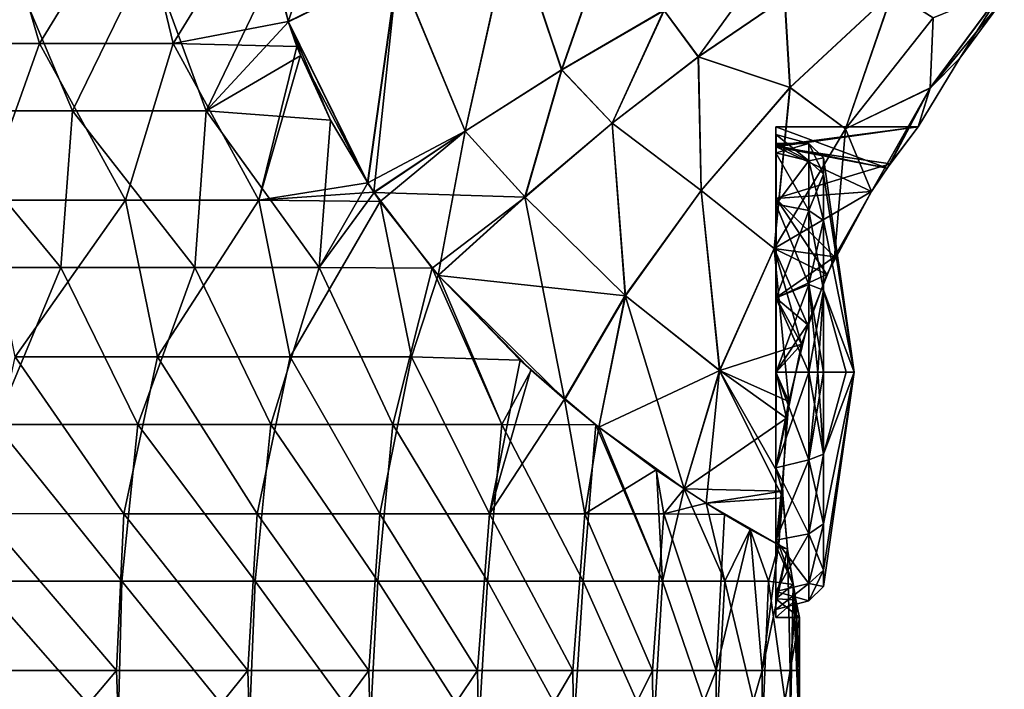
# Model space of a CAD drawing. Header units: millimetres. Extents: x -71 to 126, y -35 to 75.
# Tile 139 of 178: x 8 to 27, y 49 to 62. Entities that reach past the tile are written whole.
import ezdxf

# ---------------------------------------------------------------- set-up
doc = ezdxf.new("R2010")
doc.units = ezdxf.units.MM
doc.header["$LTSCALE"] = 52.536866
for name, color, linetype in [('180', 7, 'CONTINUOUS'), ('182', 7, 'CONTINUOUS'), ('183', 7, 'CONTINUOUS'), ('187', 7, 'CONTINUOUS'), ('188', 7, 'CONTINUOUS'), ('189', 7, 'CONTINUOUS'), ('232', 7, 'CONTINUOUS'), ('233', 7, 'CONTINUOUS'), ('234', 7, 'CONTINUOUS'), ('348', 7, 'CONTINUOUS'), ('349', 7, 'CONTINUOUS'), ('350', 7, 'CONTINUOUS'), ('351', 7, 'CONTINUOUS'), ('352', 7, 'CONTINUOUS'), ('353', 7, 'CONTINUOUS')]:
    doc.layers.add(name, color=color, linetype=linetype)

msp = doc.modelspace()

# ---------------------------------------------------------------- linework, layer by layer
at = {"layer": '180', "linetype": 'Continuous'}
for points in [[(9.326, 59.831, 21.304), (8.065, 62.834, 21.812), (6.621, 59.831, 22.293), (9.326, 59.831, 21.304)], [(10.789, 62.834, 20.602), (8.065, 62.834, 21.812), (9.326, 59.831, 21.304), (10.789, 62.834, 20.602)], [(11.888, 59.831, 19.988), (10.789, 62.834, 20.602), (9.326, 59.831, 21.304), (11.888, 59.831, 19.988)], [(13.182, 62.527, 19.159), (10.789, 62.834, 20.602), (11.888, 59.831, 19.988), (13.182, 62.527, 19.159)], [(13.465, 61.535, 18.962), (13.182, 62.527, 19.159), (11.888, 59.831, 19.988), (13.465, 61.535, 18.962)], [(13.7, 60.89, 18.792), (13.465, 61.535, 18.962), (11.888, 59.831, 19.988), (13.7, 60.89, 18.792)], [(14.271, 59.654, 18.362), (13.7, 60.89, 18.792), (11.888, 59.831, 19.988), (14.271, 59.654, 18.362)], [(9.106, 56.828, 21.398), (6.621, 59.831, 22.293), (6.405, 56.828, 22.355), (9.106, 56.828, 21.398)], [(9.326, 59.831, 21.304), (6.621, 59.831, 22.293), (9.106, 56.828, 21.398), (9.326, 59.831, 21.304)], [(11.668, 56.828, 20.116), (9.326, 59.831, 21.304), (9.106, 56.828, 21.398), (11.668, 56.828, 20.116)], [(11.888, 59.831, 19.988), (9.326, 59.831, 21.304), (11.668, 56.828, 20.116), (11.888, 59.831, 19.988)], [(14.053, 56.827, 18.529), (11.888, 59.831, 19.988), (11.668, 56.828, 20.116), (14.053, 56.827, 18.529)], [(14.271, 59.654, 18.362), (11.888, 59.831, 19.988), (14.053, 56.827, 18.529), (14.271, 59.654, 18.362)], [(14.987, 58.448, 17.782), (14.271, 59.654, 18.362), (14.053, 56.827, 18.529), (14.987, 58.448, 17.782)], [(15.108, 58.268, 17.68), (14.987, 58.448, 17.782), (14.053, 56.827, 18.529), (15.108, 58.268, 17.68)], [(16.217, 56.815, 16.668), (15.108, 58.268, 17.68), (14.053, 56.827, 18.529), (16.217, 56.815, 16.668)], [(9.106, 56.828, 21.398), (6.405, 56.828, 22.355), (7.854, 53.825, 21.888), (9.106, 56.828, 21.398)], [(10.576, 53.825, 20.71), (9.106, 56.828, 21.398), (7.854, 53.825, 21.888), (10.576, 53.825, 20.71)], [(11.668, 56.828, 20.116), (9.106, 56.828, 21.398), (10.576, 53.825, 20.71), (11.668, 56.828, 20.116)], [(13.127, 53.825, 19.196), (11.668, 56.828, 20.116), (10.576, 53.825, 20.71), (13.127, 53.825, 19.196)], [(14.053, 56.827, 18.529), (11.668, 56.828, 20.116), (13.127, 53.825, 19.196), (14.053, 56.827, 18.529)], [(15.463, 53.824, 17.369), (14.053, 56.827, 18.529), (13.127, 53.825, 19.196), (15.463, 53.824, 17.369)], [(16.217, 56.815, 16.668), (14.053, 56.827, 18.529), (15.463, 53.824, 17.369), (16.217, 56.815, 16.668)], [(17.549, 53.824, 15.259), (16.217, 56.815, 16.668), (15.463, 53.824, 17.369), (17.549, 53.824, 15.259)], [(16.336, 56.677, 16.552), (16.217, 56.815, 16.668), (17.549, 53.824, 15.259), (16.336, 56.677, 16.552)], [(18.113, 54.863, 14.585), (16.336, 56.677, 16.552), (17.549, 53.824, 15.259), (18.113, 54.863, 14.585)], [(19.351, 53.816, 12.897), (18.113, 54.863, 14.585), (17.549, 53.824, 15.259), (19.351, 53.816, 12.897)], [(18.756, 54.302, 13.749), (18.113, 54.863, 14.585), (19.351, 53.816, 12.897), (18.756, 54.302, 13.749)], [(10.272, 50.822, 20.863), (7.854, 53.825, 21.888), (7.552, 50.822, 21.993), (10.272, 50.822, 20.863)], [(10.576, 53.825, 20.71), (7.854, 53.825, 21.888), (10.272, 50.822, 20.863), (10.576, 53.825, 20.71)], [(12.826, 50.822, 19.397), (10.576, 53.825, 20.71), (10.272, 50.822, 20.863), (12.826, 50.822, 19.397)], [(13.127, 53.825, 19.196), (10.576, 53.825, 20.71), (12.826, 50.822, 19.397), (13.127, 53.825, 19.196)], [(15.175, 50.821, 17.621), (13.127, 53.825, 19.196), (12.826, 50.822, 19.397), (15.175, 50.821, 17.621)], [(15.463, 53.824, 17.369), (13.127, 53.825, 19.196), (15.175, 50.821, 17.621), (15.463, 53.824, 17.369)], [(17.28, 50.821, 15.561), (15.463, 53.824, 17.369), (15.175, 50.821, 17.621), (17.28, 50.821, 15.561)], [(17.549, 53.824, 15.259), (15.463, 53.824, 17.369), (17.28, 50.821, 15.561), (17.549, 53.824, 15.259)], [(19.109, 50.821, 13.253), (17.549, 53.824, 15.259), (17.28, 50.821, 15.561), (19.109, 50.821, 13.253)], [(19.351, 53.816, 12.897), (17.549, 53.824, 15.259), (19.109, 50.821, 13.253), (19.351, 53.816, 12.897)], [(20.63, 50.822, 10.731), (19.351, 53.816, 12.897), (19.109, 50.821, 13.253), (20.63, 50.822, 10.731)], [(19.411, 53.768, 12.807), (19.351, 53.816, 12.897), (20.63, 50.822, 10.731), (19.411, 53.768, 12.807)], [(20.514, 52.949, 10.952), (19.411, 53.768, 12.807), (20.63, 50.822, 10.731), (20.514, 52.949, 10.952)], [(21.046, 52.588, 9.891), (20.514, 52.949, 10.952), (20.63, 50.822, 10.731), (21.046, 52.588, 9.891)], [(21.821, 50.822, 8.037), (21.046, 52.588, 9.891), (20.63, 50.822, 10.731), (21.821, 50.822, 8.037)], [(21.468, 52.316, 8.938), (21.046, 52.588, 9.891), (21.821, 50.822, 8.037), (21.468, 52.316, 8.938)], [(22.311, 51.812, 6.556), (21.468, 52.316, 8.938), (21.821, 50.822, 8.037), (22.311, 51.812, 6.556)], [(22.662, 50.822, 5.215), (22.311, 51.812, 6.556), (21.821, 50.822, 8.037), (22.662, 50.822, 5.215)], [(22.856, 51.518, 4.283), (22.311, 51.812, 6.556), (22.662, 50.822, 5.215), (22.856, 51.518, 4.283)], [(23.134, 50.756, 2.352), (22.856, 51.518, 4.283), (22.662, 50.822, 5.215), (23.134, 50.756, 2.352)], [(23.025, 51.432, 3.253), (22.856, 51.518, 4.283), (23.134, 50.756, 2.352), (23.025, 51.432, 3.253)], [(10.197, 47.819, 20.899), (7.552, 50.822, 21.993), (7.532, 47.819, 22), (10.197, 47.819, 20.899)], [(10.272, 50.822, 20.863), (7.552, 50.822, 21.993), (10.197, 47.819, 20.899), (10.272, 50.822, 20.863)], [(12.706, 47.819, 19.476), (10.272, 50.822, 20.863), (10.197, 47.819, 20.899), (12.706, 47.819, 19.476)], [(12.826, 50.822, 19.397), (10.272, 50.822, 20.863), (12.706, 47.819, 19.476), (12.826, 50.822, 19.397)], [(15.019, 47.818, 17.754), (12.826, 50.822, 19.397), (12.706, 47.819, 19.476), (15.019, 47.818, 17.754)], [(15.175, 50.821, 17.621), (12.826, 50.822, 19.397), (15.019, 47.818, 17.754), (15.175, 50.821, 17.621)], [(17.101, 47.818, 15.758), (15.175, 50.821, 17.621), (15.019, 47.818, 17.754), (17.101, 47.818, 15.758)], [(17.28, 50.821, 15.561), (15.175, 50.821, 17.621), (17.101, 47.818, 15.758), (17.28, 50.821, 15.561)], [(18.92, 47.818, 13.52), (17.28, 50.821, 15.561), (17.101, 47.818, 15.758), (18.92, 47.818, 13.52)], [(19.109, 50.821, 13.253), (17.28, 50.821, 15.561), (18.92, 47.818, 13.52), (19.109, 50.821, 13.253)], [(20.448, 47.819, 11.074), (19.109, 50.821, 13.253), (18.92, 47.818, 13.52), (20.448, 47.819, 11.074)], [(20.63, 50.822, 10.731), (19.109, 50.821, 13.253), (20.448, 47.819, 11.074), (20.63, 50.822, 10.731)], [(21.661, 47.819, 8.458), (20.63, 50.822, 10.731), (20.448, 47.819, 11.074), (21.661, 47.819, 8.458)], [(21.821, 50.822, 8.037), (20.63, 50.822, 10.731), (21.661, 47.819, 8.458), (21.821, 50.822, 8.037)], [(22.541, 47.819, 5.712), (21.821, 50.822, 8.037), (21.661, 47.819, 8.458), (22.541, 47.819, 5.712)], [(22.662, 50.822, 5.215), (21.821, 50.822, 8.037), (22.541, 47.819, 5.712), (22.662, 50.822, 5.215)], [(23.075, 47.819, 2.877), (22.662, 50.822, 5.215), (22.541, 47.819, 5.712), (23.075, 47.819, 2.877)], [(23.134, 50.756, 2.352), (22.662, 50.822, 5.215), (23.075, 47.819, 2.877), (23.134, 50.756, 2.352)], [(23.253, 47.819, -0.001), (23.134, 50.756, 2.352), (23.075, 47.819, 2.877), (23.253, 47.819, -0.001)], [(23.134, 50.756, 2.352), (23.253, 47.819, -0.001), (23.187, 50.464, 1.754), (23.134, 50.756, 2.352)], [(23.253, 49.107, -0.001), (23.253, 50.125, -0.001), (23.187, 50.464, 1.754), (23.253, 49.107, -0.001)], [(23.253, 47.819, -0.001), (23.253, 49.107, -0.001), (23.187, 50.464, 1.754), (23.253, 47.819, -0.001)]]:
    msp.add_3dface(points, dxfattribs=at)
at = {"layer": '182', "linetype": 'Continuous'}
for points in [[(19.996, 64.333, 15.21), (17.75, 63.46, 16.321), (18.702, 60.613, 14.902), (19.996, 64.333, 15.21)], [(20.66, 61.755, 13.624), (19.996, 64.333, 15.21), (18.702, 60.613, 14.902), (20.66, 61.755, 13.624)], [(17.75, 63.46, 16.321), (15.561, 62.561, 17.579), (16.851, 59.44, 16.263), (17.75, 63.46, 16.321)], [(18.702, 60.613, 14.902), (17.75, 63.46, 16.321), (16.851, 59.44, 16.263), (18.702, 60.613, 14.902)], [(13.182, 62.527, 19.159), (13.465, 61.535, 18.962), (15.561, 62.561, 17.579), (13.182, 62.527, 19.159)], [(13.465, 61.535, 18.962), (14.987, 58.448, 17.782), (15.561, 62.561, 17.579), (13.465, 61.535, 18.962)], [(15.561, 62.561, 17.579), (14.987, 58.448, 17.782), (16.851, 59.44, 16.263), (15.561, 62.561, 17.579)], [(22.973, 61.992, 11.41), (20.66, 61.755, 13.624), (21.32, 60.863, 12.444), (22.973, 61.992, 11.41)], [(20.66, 61.755, 13.624), (18.702, 60.613, 14.902), (19.668, 59.595, 13.638), (20.66, 61.755, 13.624)], [(21.32, 60.863, 12.444), (20.66, 61.755, 13.624), (19.668, 59.595, 13.638), (21.32, 60.863, 12.444)], [(13.465, 61.535, 18.962), (13.7, 60.89, 18.792), (14.271, 59.654, 18.362), (13.465, 61.535, 18.962)], [(13.465, 61.535, 18.962), (14.271, 59.654, 18.362), (14.987, 58.448, 17.782), (13.465, 61.535, 18.962)], [(18.702, 60.613, 14.902), (16.851, 59.44, 16.263), (17.998, 58.179, 15.01), (18.702, 60.613, 14.902)], [(19.668, 59.595, 13.638), (18.702, 60.613, 14.902), (17.998, 58.179, 15.01), (19.668, 59.595, 13.638)], [(14.987, 58.448, 17.782), (15.108, 58.268, 17.68), (16.851, 59.44, 16.263), (14.987, 58.448, 17.782)], [(16.851, 59.44, 16.263), (15.108, 58.268, 17.68), (17.998, 58.179, 15.01), (16.851, 59.44, 16.263)], [(15.108, 58.268, 17.68), (16.217, 56.815, 16.668), (17.998, 58.179, 15.01), (15.108, 58.268, 17.68)], [(16.217, 56.815, 16.668), (16.336, 56.677, 16.552), (17.998, 58.179, 15.01), (16.217, 56.815, 16.668)]]:
    msp.add_3dface(points, dxfattribs=at)
at = {"layer": '183', "linetype": 'Continuous'}
for points in [[(25.04, 62.108, 8.522), (22.973, 61.992, 11.41), (23.076, 60.274, 9.696), (25.04, 62.108, 8.522)], [(24.135, 59.483, 6.864), (25.04, 62.108, 8.522), (23.076, 60.274, 9.696), (24.135, 59.483, 6.864)], [(24.135, 59.483, 6.864), (25.815, 61.613, 5.976), (25.04, 62.108, 8.522), (24.135, 59.483, 6.864)], [(27.161, 62.162, 2.399), (25.815, 61.613, 5.976), (25.758, 60.267, 2.71), (27.161, 62.162, 2.399)], [(27.161, 62.162, 2.399), (25.758, 60.267, 2.71), (27.178, 61.995, 0), (27.161, 62.162, 2.399)], [(22.973, 61.992, 11.41), (21.32, 60.863, 12.444), (23.076, 60.274, 9.696), (22.973, 61.992, 11.41)], [(27.178, 61.995, 0), (25.758, 60.267, 2.71), (26.326, 60.839, 0), (27.178, 61.995, 0)], [(25.815, 61.613, 5.976), (24.135, 59.483, 6.864), (25.758, 60.267, 2.71), (25.815, 61.613, 5.976)], [(21.32, 60.863, 12.444), (19.668, 59.595, 13.638), (21.373, 58.304, 10.99), (21.32, 60.863, 12.444)], [(23.076, 60.274, 9.696), (21.32, 60.863, 12.444), (21.373, 58.304, 10.99), (23.076, 60.274, 9.696)], [(26.326, 60.839, 0), (25.758, 60.267, 2.71), (25.525, 59.525, 0), (26.326, 60.839, 0)], [(22.77, 57.192, 7.827), (23.076, 60.274, 9.696), (21.373, 58.304, 10.99), (22.77, 57.192, 7.827)], [(22.77, 57.192, 7.827), (24.135, 59.483, 6.864), (23.076, 60.274, 9.696), (22.77, 57.192, 7.827)], [(25.758, 60.267, 2.71), (24.135, 59.483, 6.864), (24.633, 58.287, 3.178), (25.758, 60.267, 2.71)], [(25.758, 60.267, 2.71), (24.633, 58.287, 3.178), (24.934, 58.734, 2.608), (25.758, 60.267, 2.71)], [(25.758, 60.267, 2.71), (24.934, 58.734, 2.608), (25.525, 59.525, 0), (25.758, 60.267, 2.71)], [(19.668, 59.595, 13.638), (17.998, 58.179, 15.01), (19.921, 56.287, 12.365), (19.668, 59.595, 13.638)], [(21.373, 58.304, 10.99), (19.668, 59.595, 13.638), (19.921, 56.287, 12.365), (21.373, 58.304, 10.99)], [(24.135, 59.483, 6.864), (22.77, 57.192, 7.827), (24.633, 58.287, 3.178), (24.135, 59.483, 6.864)], [(21.727, 54.855, 8.853), (21.373, 58.304, 10.99), (19.921, 56.287, 12.365), (21.727, 54.855, 8.853)], [(21.727, 54.855, 8.853), (22.77, 57.192, 7.827), (21.373, 58.304, 10.99), (21.727, 54.855, 8.853)], [(17.998, 58.179, 15.01), (16.336, 56.677, 16.552), (19.921, 56.287, 12.365), (17.998, 58.179, 15.01)], [(24.633, 58.287, 3.178), (22.77, 57.192, 7.827), (23.775, 56.696, 4.311), (24.633, 58.287, 3.178)], [(22.77, 57.192, 7.827), (21.727, 54.855, 8.853), (23.292, 55.359, 4.669), (22.77, 57.192, 7.827)], [(23.775, 56.696, 4.311), (22.77, 57.192, 7.827), (23.292, 55.359, 4.669), (23.775, 56.696, 4.311)], [(16.336, 56.677, 16.552), (18.113, 54.863, 14.585), (18.756, 54.302, 13.749), (16.336, 56.677, 16.552)], [(16.336, 56.677, 16.552), (18.756, 54.302, 13.749), (19.921, 56.287, 12.365), (16.336, 56.677, 16.552)], [(18.756, 54.302, 13.749), (19.411, 53.768, 12.807), (19.921, 56.287, 12.365), (18.756, 54.302, 13.749)], [(19.411, 53.768, 12.807), (21.727, 54.855, 8.853), (19.921, 56.287, 12.365), (19.411, 53.768, 12.807)], [(21.727, 54.855, 8.853), (23.003, 53.945, 4.617), (23.292, 55.359, 4.669), (21.727, 54.855, 8.853)], [(19.411, 53.768, 12.807), (21.046, 52.588, 9.891), (21.727, 54.855, 8.853), (19.411, 53.768, 12.807)], [(21.046, 52.588, 9.891), (23.003, 53.945, 4.617), (21.727, 54.855, 8.853), (21.046, 52.588, 9.891)], [(18.756, 54.302, 13.749), (19.351, 53.816, 12.897), (19.411, 53.768, 12.807), (18.756, 54.302, 13.749)], [(19.411, 53.768, 12.807), (20.514, 52.949, 10.952), (21.046, 52.588, 9.891), (19.411, 53.768, 12.807)], [(21.046, 52.588, 9.891), (22.931, 52.543, 4.109), (23.003, 53.945, 4.617), (21.046, 52.588, 9.891)], [(21.046, 52.588, 9.891), (21.468, 52.316, 8.938), (22.931, 52.543, 4.109), (21.046, 52.588, 9.891)], [(21.468, 52.316, 8.938), (22.856, 51.518, 4.283), (22.931, 52.543, 4.109), (21.468, 52.316, 8.938)], [(22.856, 51.518, 4.283), (23.025, 51.432, 3.253), (22.931, 52.543, 4.109), (22.856, 51.518, 4.283)], [(21.468, 52.316, 8.938), (22.311, 51.812, 6.556), (22.856, 51.518, 4.283), (21.468, 52.316, 8.938)]]:
    msp.add_3dface(points, dxfattribs=at)
at = {"layer": '187', "linetype": 'Continuous'}
for points in [[(8.694, 61.123, -21.561), (6.002, 61.123, -22.459), (7.813, 64.126, -21.895), (8.694, 61.123, -21.561)], [(10.535, 64.125, -20.724), (8.694, 61.123, -21.561), (7.813, 64.126, -21.895), (10.535, 64.125, -20.724)], [(11.256, 61.122, -20.342), (8.694, 61.123, -21.561), (10.535, 64.125, -20.724), (11.256, 61.122, -20.342)], [(12.94, 63.867, -19.315), (11.256, 61.122, -20.342), (10.535, 64.125, -20.724), (12.94, 63.867, -19.315)], [(13.459, 61.539, -18.958), (11.256, 61.122, -20.342), (12.94, 63.867, -19.315), (13.459, 61.539, -18.958)], [(13.627, 61.065, -18.837), (11.256, 61.122, -20.342), (13.459, 61.539, -18.958), (13.627, 61.065, -18.837)], [(8.694, 61.123, -21.561), (7.621, 58.12, -21.963), (6.002, 61.123, -22.459), (8.694, 61.123, -21.561)], [(10.342, 58.119, -20.822), (7.621, 58.12, -21.963), (8.694, 61.123, -21.561), (10.342, 58.119, -20.822)], [(11.256, 61.122, -20.342), (10.342, 58.119, -20.822), (8.694, 61.123, -21.561), (11.256, 61.122, -20.342)], [(12.896, 58.119, -19.345), (10.342, 58.119, -20.822), (11.256, 61.122, -20.342), (12.896, 58.119, -19.345)], [(13.627, 61.065, -18.837), (12.896, 58.119, -19.345), (11.256, 61.122, -20.342), (13.627, 61.065, -18.837)], [(13.694, 60.894, -18.789), (12.896, 58.119, -19.345), (13.627, 61.065, -18.837), (13.694, 60.894, -18.789)], [(14.981, 58.452, -17.78), (12.896, 58.119, -19.345), (13.694, 60.894, -18.789), (14.981, 58.452, -17.78)], [(15.102, 58.271, -17.677), (12.896, 58.119, -19.345), (14.981, 58.452, -17.78), (15.102, 58.271, -17.677)], [(10.342, 58.119, -20.822), (8.229, 55.117, -21.743), (7.621, 58.12, -21.963), (10.342, 58.119, -20.822)], [(10.955, 55.116, -20.506), (8.229, 55.117, -21.743), (10.342, 58.119, -20.822), (10.955, 55.116, -20.506)], [(12.896, 58.119, -19.345), (10.955, 55.116, -20.506), (10.342, 58.119, -20.822), (12.896, 58.119, -19.345)], [(13.499, 55.116, -18.929), (10.955, 55.116, -20.506), (12.896, 58.119, -19.345), (13.499, 55.116, -18.929)], [(15.223, 58.096, -17.573), (12.896, 58.119, -19.345), (15.102, 58.271, -17.677), (15.223, 58.096, -17.573)], [(15.223, 58.096, -17.573), (13.499, 55.116, -18.929), (12.896, 58.119, -19.345), (15.223, 58.096, -17.573)], [(15.82, 55.115, -17.038), (13.499, 55.116, -18.929), (15.223, 58.096, -17.573), (15.82, 55.115, -17.038)], [(16.33, 56.68, -16.55), (15.82, 55.115, -17.038), (15.223, 58.096, -17.573), (16.33, 56.68, -16.55)], [(17.901, 55.057, -14.838), (15.82, 55.115, -17.038), (16.33, 56.68, -16.55), (17.901, 55.057, -14.838)], [(10.31, 52.113, -20.837), (7.59, 52.114, -21.974), (8.229, 55.117, -21.743), (10.31, 52.113, -20.837)], [(10.955, 55.116, -20.506), (10.31, 52.113, -20.837), (8.229, 55.117, -21.743), (10.955, 55.116, -20.506)], [(12.865, 52.113, -19.366), (10.31, 52.113, -20.837), (10.955, 55.116, -20.506), (12.865, 52.113, -19.366)], [(13.499, 55.116, -18.929), (12.865, 52.113, -19.366), (10.955, 55.116, -20.506), (13.499, 55.116, -18.929)], [(15.213, 52.112, -17.582), (12.865, 52.113, -19.366), (13.499, 55.116, -18.929), (15.213, 52.112, -17.582)], [(15.82, 55.115, -17.038), (15.213, 52.112, -17.582), (13.499, 55.116, -18.929), (15.82, 55.115, -17.038)], [(17.316, 52.112, -15.516), (15.213, 52.112, -17.582), (15.82, 55.115, -17.038), (17.316, 52.112, -15.516)], [(17.901, 55.057, -14.838), (17.316, 52.112, -15.516), (15.82, 55.115, -17.038), (17.901, 55.057, -14.838)], [(18.109, 54.866, -14.584), (17.316, 52.112, -15.516), (17.901, 55.057, -14.838), (18.109, 54.866, -14.584)], [(18.751, 54.305, -13.748), (17.316, 52.112, -15.516), (18.109, 54.866, -14.584), (18.751, 54.305, -13.748)], [(19.141, 52.112, -13.2), (17.316, 52.112, -15.516), (18.751, 54.305, -13.748), (19.141, 52.112, -13.2)], [(19.407, 53.771, -12.806), (19.141, 52.112, -13.2), (18.751, 54.305, -13.748), (19.407, 53.771, -12.806)], [(20.511, 52.951, -10.952), (19.141, 52.112, -13.2), (19.407, 53.771, -12.806), (20.511, 52.951, -10.952)], [(20.658, 52.111, -10.672), (19.141, 52.112, -13.2), (20.511, 52.951, -10.952), (20.658, 52.111, -10.672)], [(21.043, 52.589, -9.892), (20.658, 52.111, -10.672), (20.511, 52.951, -10.952), (21.043, 52.589, -9.892)], [(21.465, 52.318, -8.938), (20.658, 52.111, -10.672), (21.043, 52.589, -9.892), (21.465, 52.318, -8.938)], [(21.818, 52.099, -8.04), (20.658, 52.111, -10.672), (21.465, 52.318, -8.938), (21.818, 52.099, -8.04)], [(10.172, 49.11, -20.906), (7.503, 49.111, -22.004), (7.59, 52.114, -21.974), (10.172, 49.11, -20.906)], [(10.31, 52.113, -20.837), (10.172, 49.11, -20.906), (7.59, 52.114, -21.974), (10.31, 52.113, -20.837)], [(12.684, 49.11, -19.485), (10.172, 49.11, -20.906), (10.31, 52.113, -20.837), (12.684, 49.11, -19.485)], [(12.865, 52.113, -19.366), (12.684, 49.11, -19.485), (10.31, 52.113, -20.837), (12.865, 52.113, -19.366)], [(15.001, 49.11, -17.763), (12.684, 49.11, -19.485), (12.865, 52.113, -19.366), (15.001, 49.11, -17.763)], [(15.213, 52.112, -17.582), (15.001, 49.11, -17.763), (12.865, 52.113, -19.366), (15.213, 52.112, -17.582)], [(17.086, 49.109, -15.768), (15.001, 49.11, -17.763), (15.213, 52.112, -17.582), (17.086, 49.109, -15.768)], [(17.316, 52.112, -15.516), (17.086, 49.109, -15.768), (15.213, 52.112, -17.582), (17.316, 52.112, -15.516)], [(18.909, 49.109, -13.53), (17.086, 49.109, -15.768), (17.316, 52.112, -15.516), (18.909, 49.109, -13.53)], [(19.141, 52.112, -13.2), (18.909, 49.109, -13.53), (17.316, 52.112, -15.516), (19.141, 52.112, -13.2)], [(20.44, 49.108, -11.083), (18.909, 49.109, -13.53), (19.141, 52.112, -13.2), (20.44, 49.108, -11.083)], [(20.658, 52.111, -10.672), (20.44, 49.108, -11.083), (19.141, 52.112, -13.2), (20.658, 52.111, -10.672)], [(21.656, 49.108, -8.466), (20.44, 49.108, -11.083), (20.658, 52.111, -10.672), (21.656, 49.108, -8.466)], [(21.818, 52.099, -8.04), (21.656, 49.108, -8.466), (20.658, 52.111, -10.672), (21.818, 52.099, -8.04)], [(22.309, 51.813, -6.557), (21.656, 49.108, -8.466), (21.818, 52.099, -8.04), (22.309, 51.813, -6.557)], [(22.538, 49.107, -5.718), (21.656, 49.108, -8.466), (22.309, 51.813, -6.557), (22.538, 49.107, -5.718)], [(22.855, 51.519, -4.284), (22.538, 49.107, -5.718), (22.309, 51.813, -6.557), (22.855, 51.519, -4.284)], [(23.024, 51.433, -3.254), (22.538, 49.107, -5.718), (22.855, 51.519, -4.284), (23.024, 51.433, -3.254)], [(23.074, 49.107, -2.882), (22.538, 49.107, -5.718), (23.024, 51.433, -3.254), (23.074, 49.107, -2.882)], [(23.187, 50.465, -1.755), (23.074, 49.107, -2.882), (23.024, 51.433, -3.254), (23.187, 50.465, -1.755)], [(23.253, 50.125, -0.001), (23.074, 49.107, -2.882), (23.187, 50.465, -1.755), (23.253, 50.125, -0.001)], [(23.253, 50.125, -0.001), (23.253, 49.107, -0.001), (23.074, 49.107, -2.882), (23.253, 50.125, -0.001)], [(7.503, 49.111, -22.004), (10.172, 49.11, -20.906), (7.631, 46.108, -21.961), (7.503, 49.111, -22.004)], [(7.631, 46.108, -21.961), (10.172, 49.11, -20.906), (10.281, 46.107, -20.852), (7.631, 46.108, -21.961)], [(10.172, 49.11, -20.906), (12.684, 49.11, -19.485), (10.281, 46.107, -20.852), (10.172, 49.11, -20.906)], [(10.281, 46.107, -20.852), (12.684, 49.11, -19.485), (12.774, 46.107, -19.425), (10.281, 46.107, -20.852)], [(12.684, 49.11, -19.485), (15.001, 49.11, -17.763), (12.774, 46.107, -19.425), (12.684, 49.11, -19.485)], [(12.774, 46.107, -19.425), (15.001, 49.11, -17.763), (15.073, 46.106, -17.702), (12.774, 46.107, -19.425)], [(15.001, 49.11, -17.763), (17.086, 49.109, -15.768), (15.073, 46.106, -17.702), (15.001, 49.11, -17.763)], [(15.073, 46.106, -17.702), (17.086, 49.109, -15.768), (17.141, 46.106, -15.709), (15.073, 46.106, -17.702)], [(17.086, 49.109, -15.768), (18.909, 49.109, -13.53), (17.141, 46.106, -15.709), (17.086, 49.109, -15.768)], [(17.141, 46.106, -15.709), (18.909, 49.109, -13.53), (18.948, 46.106, -13.475), (17.141, 46.106, -15.709)], [(18.909, 49.109, -13.53), (20.44, 49.108, -11.083), (18.948, 46.106, -13.475), (18.909, 49.109, -13.53)], [(18.948, 46.106, -13.475), (20.44, 49.108, -11.083), (20.465, 46.105, -11.036), (18.948, 46.106, -13.475)], [(20.44, 49.108, -11.083), (21.656, 49.108, -8.466), (20.465, 46.105, -11.036), (20.44, 49.108, -11.083)], [(20.465, 46.105, -11.036), (21.656, 49.108, -8.466), (21.67, 46.105, -8.428), (20.465, 46.105, -11.036)], [(21.656, 49.108, -8.466), (22.538, 49.107, -5.718), (21.67, 46.105, -8.428), (21.656, 49.108, -8.466)], [(21.67, 46.105, -8.428), (22.538, 49.107, -5.718), (22.545, 46.104, -5.692), (21.67, 46.105, -8.428)], [(22.538, 49.107, -5.718), (23.074, 49.107, -2.882), (22.545, 46.104, -5.692), (22.538, 49.107, -5.718)], [(22.545, 46.104, -5.692), (23.074, 49.107, -2.882), (23.075, 46.104, -2.868), (22.545, 46.104, -5.692)], [(23.074, 49.107, -2.882), (23.253, 49.107, -0.001), (23.075, 46.104, -2.868), (23.074, 49.107, -2.882)], [(23.253, 49.107, -0.001), (23.253, 47.819, -0.001), (23.075, 46.104, -2.868), (23.253, 49.107, -0.001)]]:
    msp.add_3dface(points, dxfattribs=at)
at = {"layer": '188', "linetype": 'Continuous'}
for points in [[(15.015, 65.997, -18.039), (13.459, 61.539, -18.958), (12.94, 63.867, -19.315), (15.015, 65.997, -18.039)], [(13.459, 61.539, -18.958), (15.015, 65.997, -18.039), (15.555, 62.564, -17.576), (13.459, 61.539, -18.958)], [(17.744, 63.463, -16.318), (19.991, 64.336, -15.208), (18.697, 60.616, -14.9), (17.744, 63.463, -16.318)], [(18.697, 60.616, -14.9), (19.991, 64.336, -15.208), (20.656, 61.758, -13.622), (18.697, 60.616, -14.9)], [(15.555, 62.564, -17.576), (17.744, 63.463, -16.318), (16.846, 59.443, -16.26), (15.555, 62.564, -17.576)], [(16.846, 59.443, -16.26), (17.744, 63.463, -16.318), (18.697, 60.616, -14.9), (16.846, 59.443, -16.26)], [(20.656, 61.758, -13.622), (22.736, 62.839, -12.455), (21.316, 60.866, -12.443), (20.656, 61.758, -13.622)], [(21.316, 60.866, -12.443), (22.736, 62.839, -12.455), (22.969, 61.994, -11.409), (21.316, 60.866, -12.443)], [(14.981, 58.452, -17.78), (13.459, 61.539, -18.958), (15.555, 62.564, -17.576), (14.981, 58.452, -17.78)], [(15.102, 58.271, -17.677), (14.981, 58.452, -17.78), (15.555, 62.564, -17.576), (15.102, 58.271, -17.677)], [(15.102, 58.271, -17.677), (15.555, 62.564, -17.576), (16.846, 59.443, -16.26), (15.102, 58.271, -17.677)], [(18.697, 60.616, -14.9), (20.656, 61.758, -13.622), (19.664, 59.597, -13.637), (18.697, 60.616, -14.9)], [(19.664, 59.597, -13.637), (20.656, 61.758, -13.622), (21.316, 60.866, -12.443), (19.664, 59.597, -13.637)], [(14.981, 58.452, -17.78), (13.694, 60.894, -18.789), (13.459, 61.539, -18.958), (14.981, 58.452, -17.78)], [(13.694, 60.894, -18.789), (13.627, 61.065, -18.837), (13.459, 61.539, -18.958), (13.694, 60.894, -18.789)], [(16.846, 59.443, -16.26), (18.697, 60.616, -14.9), (17.993, 58.182, -15.008), (16.846, 59.443, -16.26)], [(17.993, 58.182, -15.008), (18.697, 60.616, -14.9), (19.664, 59.597, -13.637), (17.993, 58.182, -15.008)], [(15.223, 58.096, -17.573), (15.102, 58.271, -17.677), (16.846, 59.443, -16.26), (15.223, 58.096, -17.573)], [(16.33, 56.68, -16.55), (15.223, 58.096, -17.573), (16.846, 59.443, -16.26), (16.33, 56.68, -16.55)], [(16.33, 56.68, -16.55), (16.846, 59.443, -16.26), (17.993, 58.182, -15.008), (16.33, 56.68, -16.55)]]:
    msp.add_3dface(points, dxfattribs=at)
at = {"layer": '189', "linetype": 'Continuous'}
for points in [[(23.072, 60.276, -9.695), (22.969, 61.994, -11.409), (25.037, 62.109, -8.522), (23.072, 60.276, -9.695)], [(24.133, 59.485, -6.864), (23.072, 60.276, -9.695), (25.037, 62.109, -8.522), (24.133, 59.485, -6.864)], [(25.813, 61.614, -5.976), (24.133, 59.485, -6.864), (25.037, 62.109, -8.522), (25.813, 61.614, -5.976)], [(27.162, 62.164, -2.399), (26.326, 60.839, 0), (25.759, 60.27, -2.709), (27.162, 62.164, -2.399)], [(27.162, 62.164, -2.399), (25.759, 60.27, -2.709), (25.813, 61.614, -5.976), (27.162, 62.164, -2.399)], [(27.178, 61.995, 0), (26.326, 60.839, 0), (27.162, 62.164, -2.399), (27.178, 61.995, 0)], [(21.316, 60.866, -12.443), (22.969, 61.994, -11.409), (23.072, 60.276, -9.695), (21.316, 60.866, -12.443)], [(25.813, 61.614, -5.976), (25.759, 60.27, -2.709), (24.133, 59.485, -6.864), (25.813, 61.614, -5.976)], [(19.664, 59.597, -13.637), (21.316, 60.866, -12.443), (21.369, 58.306, -10.989), (19.664, 59.597, -13.637)], [(21.369, 58.306, -10.989), (21.316, 60.866, -12.443), (23.072, 60.276, -9.695), (21.369, 58.306, -10.989)], [(26.326, 60.839, 0), (25.525, 59.525, 0), (25.759, 60.27, -2.709), (26.326, 60.839, 0)], [(22.767, 57.194, -7.827), (21.369, 58.306, -10.989), (23.072, 60.276, -9.695), (22.767, 57.194, -7.827)], [(24.133, 59.485, -6.864), (22.767, 57.194, -7.827), (23.072, 60.276, -9.695), (24.133, 59.485, -6.864)], [(25.759, 60.27, -2.709), (24.633, 58.287, -3.179), (24.133, 59.485, -6.864), (25.759, 60.27, -2.709)], [(24.633, 58.287, -3.179), (25.759, 60.27, -2.709), (24.989, 58.814, -2.485), (24.633, 58.287, -3.179)], [(25.759, 60.27, -2.709), (25.525, 59.525, 0), (24.989, 58.814, -2.485), (25.759, 60.27, -2.709)], [(17.993, 58.182, -15.008), (19.664, 59.597, -13.637), (19.917, 56.29, -12.365), (17.993, 58.182, -15.008)], [(19.917, 56.29, -12.365), (19.664, 59.597, -13.637), (21.369, 58.306, -10.989), (19.917, 56.29, -12.365)], [(24.133, 59.485, -6.864), (23.927, 57.031, -4.151), (22.767, 57.194, -7.827), (24.133, 59.485, -6.864)], [(24.633, 58.287, -3.179), (23.927, 57.031, -4.151), (24.133, 59.485, -6.864), (24.633, 58.287, -3.179)], [(21.724, 54.857, -8.853), (19.917, 56.29, -12.365), (21.369, 58.306, -10.989), (21.724, 54.857, -8.853)], [(22.767, 57.194, -7.827), (21.724, 54.857, -8.853), (21.369, 58.306, -10.989), (22.767, 57.194, -7.827)], [(18.751, 54.305, -13.748), (16.33, 56.68, -16.55), (17.993, 58.182, -15.008), (18.751, 54.305, -13.748)], [(18.751, 54.305, -13.748), (17.993, 58.182, -15.008), (19.917, 56.29, -12.365), (18.751, 54.305, -13.748)], [(21.724, 54.857, -8.853), (22.767, 57.194, -7.827), (23.047, 54.265, -4.667), (21.724, 54.857, -8.853)], [(22.767, 57.194, -7.827), (23.927, 57.031, -4.151), (23.406, 55.738, -4.611), (22.767, 57.194, -7.827)], [(23.047, 54.265, -4.667), (22.767, 57.194, -7.827), (23.406, 55.738, -4.611), (23.047, 54.265, -4.667)], [(18.751, 54.305, -13.748), (17.901, 55.057, -14.838), (16.33, 56.68, -16.55), (18.751, 54.305, -13.748)], [(19.407, 53.771, -12.806), (18.751, 54.305, -13.748), (19.917, 56.29, -12.365), (19.407, 53.771, -12.806)], [(21.043, 52.589, -9.892), (19.407, 53.771, -12.806), (19.917, 56.29, -12.365), (21.043, 52.589, -9.892)], [(21.724, 54.857, -8.853), (21.043, 52.589, -9.892), (19.917, 56.29, -12.365), (21.724, 54.857, -8.853)], [(18.751, 54.305, -13.748), (18.109, 54.866, -14.584), (17.901, 55.057, -14.838), (18.751, 54.305, -13.748)], [(21.465, 52.318, -8.938), (21.043, 52.589, -9.892), (21.724, 54.857, -8.853), (21.465, 52.318, -8.938)], [(21.465, 52.318, -8.938), (21.724, 54.857, -8.853), (22.934, 52.416, -4.036), (21.465, 52.318, -8.938)], [(22.934, 52.416, -4.036), (21.724, 54.857, -8.853), (22.927, 52.739, -4.212), (22.934, 52.416, -4.036)], [(22.927, 52.739, -4.212), (21.724, 54.857, -8.853), (23.047, 54.265, -4.667), (22.927, 52.739, -4.212)], [(21.043, 52.589, -9.892), (20.511, 52.951, -10.952), (19.407, 53.771, -12.806), (21.043, 52.589, -9.892)], [(22.855, 51.519, -4.284), (21.465, 52.318, -8.938), (22.934, 52.416, -4.036), (22.855, 51.519, -4.284)], [(22.855, 51.519, -4.284), (21.818, 52.099, -8.04), (21.465, 52.318, -8.938), (22.855, 51.519, -4.284)], [(23.024, 51.433, -3.254), (22.855, 51.519, -4.284), (22.934, 52.416, -4.036), (23.024, 51.433, -3.254)], [(22.855, 51.519, -4.284), (22.309, 51.813, -6.557), (21.818, 52.099, -8.04), (22.855, 51.519, -4.284)]]:
    msp.add_3dface(points, dxfattribs=at)
at = {"layer": '232', "linetype": 'Continuous'}
for points in [[(22.804, 59.167, -1.798), (22.804, 59.525, 0), (22.804, 59.202, -1.238), (22.804, 59.167, -1.798)], [(22.804, 59.202, -1.238), (22.804, 59.525, 0), (22.804, 59.374, 0), (22.804, 59.202, -1.238)], [(22.804, 59.374, 0), (22.804, 59.525, 0), (22.804, 59.202, 1.239), (22.804, 59.374, 0)], [(22.804, 59.202, 1.239), (22.804, 59.525, 0), (22.805, 59.166, 1.799), (22.804, 59.202, 1.239)], [(22.804, 59.141, -1.858), (22.804, 59.167, -1.798), (22.804, 59.202, -1.238), (22.804, 59.141, -1.858)], [(22.804, 59.141, -1.858), (22.804, 59.202, -1.238), (22.804, 59.028, -1.743), (22.804, 59.141, -1.858)], [(22.805, 59.141, 1.859), (22.804, 59.202, 1.239), (22.805, 59.166, 1.799), (22.805, 59.141, 1.859)], [(22.804, 59.202, 1.239), (22.805, 59.141, 1.859), (22.805, 59.028, 1.742), (22.804, 59.202, 1.239)], [(22.804, 58.149, -3.323), (22.804, 59.141, -1.858), (22.804, 58.043, -3.216), (22.804, 58.149, -3.323)], [(22.804, 58.043, -3.216), (22.804, 59.141, -1.858), (22.804, 59.028, -1.743), (22.804, 58.043, -3.216)], [(22.805, 59.141, 1.859), (22.805, 58.148, 3.324), (22.805, 58.043, 3.216), (22.805, 59.141, 1.859)], [(22.805, 59.028, 1.742), (22.805, 59.141, 1.859), (22.805, 58.043, 3.216), (22.805, 59.028, 1.742)], [(22.803, 56.249, -4.479), (22.804, 58.149, -3.323), (22.803, 56.247, -4.322), (22.803, 56.249, -4.479)], [(22.803, 56.247, -4.322), (22.804, 58.149, -3.323), (22.804, 58.043, -3.216), (22.803, 56.247, -4.322)], [(22.805, 58.043, 3.216), (22.805, 58.148, 3.324), (22.805, 56.246, 4.322), (22.805, 58.043, 3.216)], [(22.805, 56.246, 4.322), (22.805, 58.148, 3.324), (22.805, 56.248, 4.479), (22.805, 56.246, 4.322)], [(22.803, 56.249, -4.479), (22.803, 56.247, -4.322), (22.803, 54.825, -4.55), (22.803, 56.249, -4.479)], [(22.803, 54.825, -4.7), (22.803, 56.249, -4.479), (22.803, 54.825, -4.55), (22.803, 54.825, -4.7)], [(22.805, 56.246, 4.322), (22.805, 56.248, 4.479), (22.805, 54.825, 4.55), (22.805, 56.246, 4.322)], [(22.805, 56.248, 4.479), (22.805, 54.824, 4.7), (22.805, 54.825, 4.55), (22.805, 56.248, 4.479)], [(22.803, 52.992, -4.164), (22.803, 52.987, -4.326), (22.803, 54.825, -4.55), (22.803, 52.992, -4.164)], [(22.803, 52.987, -4.326), (22.803, 54.825, -4.7), (22.803, 54.825, -4.55), (22.803, 52.987, -4.326)], [(22.805, 54.825, 4.55), (22.805, 54.824, 4.7), (22.804, 52.987, 4.325), (22.805, 54.825, 4.55)], [(22.804, 52.991, 4.163), (22.805, 54.825, 4.55), (22.804, 52.987, 4.325), (22.804, 52.991, 4.163)], [(22.803, 52.992, -4.164), (22.803, 51.607, -3.216), (22.803, 51.502, -3.324), (22.803, 52.992, -4.164)], [(22.803, 52.987, -4.326), (22.803, 52.992, -4.164), (22.803, 51.502, -3.324), (22.803, 52.987, -4.326)], [(22.804, 52.991, 4.163), (22.804, 52.987, 4.325), (22.804, 51.501, 3.323), (22.804, 52.991, 4.163)], [(22.804, 52.991, 4.163), (22.804, 51.501, 3.323), (22.804, 51.607, 3.216), (22.804, 52.991, 4.163)], [(22.803, 51.607, -3.216), (22.803, 50.622, -1.743), (22.803, 50.483, -1.799), (22.803, 51.607, -3.216)], [(22.803, 51.502, -3.324), (22.803, 51.607, -3.216), (22.803, 50.483, -1.799), (22.803, 51.502, -3.324)], [(22.804, 51.607, 3.216), (22.804, 51.501, 3.323), (22.804, 50.483, 1.798), (22.804, 51.607, 3.216)], [(22.804, 50.622, 1.742), (22.804, 51.607, 3.216), (22.804, 50.483, 1.798), (22.804, 50.622, 1.742)], [(22.803, 50.276, 0), (22.804, 50.622, 1.742), (22.803, 50.125, -0.001), (22.803, 50.276, 0)], [(22.803, 50.125, -0.001), (22.804, 50.622, 1.742), (22.804, 50.483, 1.798), (22.803, 50.125, -0.001)], [(22.803, 50.622, -1.743), (22.803, 50.276, 0), (22.803, 50.125, -0.001), (22.803, 50.622, -1.743)], [(22.803, 50.483, -1.799), (22.803, 50.622, -1.743), (22.803, 50.125, -0.001), (22.803, 50.483, -1.799)]]:
    msp.add_3dface(points, dxfattribs=at)
at = {"layer": '233', "linetype": 'Continuous'}
for points in [[(24.989, 58.814, -2.485), (25.525, 59.525, 0), (22.804, 59.141, -1.858), (24.989, 58.814, -2.485)], [(25.525, 59.525, 0), (22.804, 59.525, 0), (22.804, 59.167, -1.798), (25.525, 59.525, 0)], [(25.525, 59.525, 0), (22.804, 59.167, -1.798), (22.804, 59.141, -1.858), (25.525, 59.525, 0)], [(24.989, 58.814, -2.485), (22.804, 59.141, -1.858), (22.804, 58.149, -3.323), (24.989, 58.814, -2.485)], [(24.633, 58.287, -3.179), (24.989, 58.814, -2.485), (22.804, 58.149, -3.323), (24.633, 58.287, -3.179)], [(23.927, 57.031, -4.151), (22.804, 58.149, -3.323), (22.803, 56.249, -4.479), (23.927, 57.031, -4.151)], [(23.927, 57.031, -4.151), (24.633, 58.287, -3.179), (22.804, 58.149, -3.323), (23.927, 57.031, -4.151)], [(23.406, 55.738, -4.611), (23.927, 57.031, -4.151), (22.803, 56.249, -4.479), (23.406, 55.738, -4.611)], [(23.406, 55.738, -4.611), (22.803, 56.249, -4.479), (22.803, 54.825, -4.7), (23.406, 55.738, -4.611)], [(23.047, 54.265, -4.667), (23.406, 55.738, -4.611), (22.803, 54.825, -4.7), (23.047, 54.265, -4.667)], [(22.803, 52.987, -4.326), (23.047, 54.265, -4.667), (22.803, 54.825, -4.7), (22.803, 52.987, -4.326)], [(22.927, 52.739, -4.212), (23.047, 54.265, -4.667), (22.803, 52.987, -4.326), (22.927, 52.739, -4.212)], [(22.927, 52.739, -4.212), (22.803, 52.987, -4.326), (22.803, 51.502, -3.324), (22.927, 52.739, -4.212)], [(22.934, 52.416, -4.036), (22.927, 52.739, -4.212), (22.803, 51.502, -3.324), (22.934, 52.416, -4.036)], [(23.024, 51.433, -3.254), (22.934, 52.416, -4.036), (22.803, 51.502, -3.324), (23.024, 51.433, -3.254)], [(23.024, 51.433, -3.254), (22.803, 51.502, -3.324), (22.803, 50.483, -1.799), (23.024, 51.433, -3.254)], [(23.187, 50.465, -1.755), (23.024, 51.433, -3.254), (22.803, 50.483, -1.799), (23.187, 50.465, -1.755)], [(23.187, 50.465, -1.755), (22.803, 50.483, -1.799), (22.803, 50.125, -0.001), (23.187, 50.465, -1.755)], [(23.253, 50.125, -0.001), (23.187, 50.465, -1.755), (22.803, 50.125, -0.001), (23.253, 50.125, -0.001)]]:
    msp.add_3dface(points, dxfattribs=at)
at = {"layer": '234', "linetype": 'Continuous'}
for points in [[(25.525, 59.525, 0), (24.934, 58.734, 2.608), (22.804, 59.525, 0), (25.525, 59.525, 0)], [(22.804, 59.525, 0), (24.934, 58.734, 2.608), (22.805, 59.166, 1.799), (22.804, 59.525, 0)], [(24.934, 58.734, 2.608), (22.805, 59.141, 1.859), (22.805, 59.166, 1.799), (24.934, 58.734, 2.608)], [(24.934, 58.734, 2.608), (24.633, 58.287, 3.178), (22.805, 59.141, 1.859), (24.934, 58.734, 2.608)], [(22.805, 59.141, 1.859), (24.633, 58.287, 3.178), (22.805, 58.148, 3.324), (22.805, 59.141, 1.859)], [(24.633, 58.287, 3.178), (23.775, 56.696, 4.311), (22.805, 58.148, 3.324), (24.633, 58.287, 3.178)], [(22.805, 58.148, 3.324), (23.775, 56.696, 4.311), (22.805, 56.248, 4.479), (22.805, 58.148, 3.324)], [(23.775, 56.696, 4.311), (23.292, 55.359, 4.669), (22.805, 56.248, 4.479), (23.775, 56.696, 4.311)], [(22.805, 56.248, 4.479), (23.292, 55.359, 4.669), (22.805, 54.824, 4.7), (22.805, 56.248, 4.479)], [(23.292, 55.359, 4.669), (23.003, 53.945, 4.617), (22.805, 54.824, 4.7), (23.292, 55.359, 4.669)], [(22.805, 54.824, 4.7), (23.003, 53.945, 4.617), (22.804, 52.987, 4.325), (22.805, 54.824, 4.7)], [(23.003, 53.945, 4.617), (22.931, 52.543, 4.109), (22.804, 52.987, 4.325), (23.003, 53.945, 4.617)], [(22.804, 52.987, 4.325), (22.931, 52.543, 4.109), (22.804, 51.501, 3.323), (22.804, 52.987, 4.325)], [(22.931, 52.543, 4.109), (23.025, 51.432, 3.253), (22.804, 51.501, 3.323), (22.931, 52.543, 4.109)], [(23.025, 51.432, 3.253), (23.134, 50.756, 2.352), (22.804, 51.501, 3.323), (23.025, 51.432, 3.253)], [(22.804, 51.501, 3.323), (23.134, 50.756, 2.352), (22.804, 50.483, 1.798), (22.804, 51.501, 3.323)], [(23.134, 50.756, 2.352), (23.187, 50.464, 1.754), (22.804, 50.483, 1.798), (23.134, 50.756, 2.352)], [(23.253, 50.125, -0.001), (22.803, 50.125, -0.001), (22.804, 50.483, 1.798), (23.253, 50.125, -0.001)], [(23.187, 50.464, 1.754), (23.253, 50.125, -0.001), (22.804, 50.483, 1.798), (23.187, 50.464, 1.754)]]:
    msp.add_3dface(points, dxfattribs=at)
at = {"layer": '348', "linetype": 'Continuous'}
for points in [[(24.15, 54.825, -2.074), (24.304, 54.825, 0), (23.711, 54.825, -4.107), (24.15, 54.825, -2.074)], [(23.711, 54.825, -4.107), (24.304, 54.825, 0), (23.711, 53.253, -3.795), (23.711, 54.825, -4.107)], [(23.711, 53.253, -3.795), (24.304, 54.825, 0), (23.711, 51.921, -2.904), (23.711, 53.253, -3.795)], [(23.711, 51.921, -2.904), (24.304, 54.825, 0), (23.711, 51.031, -1.572), (23.711, 51.921, -2.904)], [(23.711, 51.031, -1.572), (24.304, 54.825, 0), (23.711, 50.718, 0), (23.711, 51.031, -1.572)], [(23.711, 50.718, 0), (24.304, 54.825, 0), (23.711, 51.031, 1.571), (23.711, 50.718, 0)], [(23.711, 51.031, 1.571), (24.304, 54.825, 0), (23.712, 51.921, 2.904), (23.711, 51.031, 1.571)], [(23.712, 51.921, 2.904), (24.304, 54.825, 0), (23.712, 53.253, 3.794), (23.712, 51.921, 2.904)], [(23.712, 53.253, 3.794), (24.304, 54.825, 0), (24.151, 54.825, 2.074), (23.712, 53.253, 3.794)], [(23.712, 54.825, 4.107), (23.712, 53.253, 3.794), (24.151, 54.825, 2.074), (23.712, 54.825, 4.107)]]:
    msp.add_3dface(points, dxfattribs=at)
at = {"layer": '349', "linetype": 'Continuous'}
for points in [[(23.607, 54.825, -4.282), (23.711, 53.253, -3.795), (23.43, 54.825, -4.382), (23.607, 54.825, -4.282)], [(23.43, 54.825, -4.382), (23.711, 53.253, -3.795), (23.43, 53.148, -4.049), (23.43, 54.825, -4.382)], [(23.712, 53.253, 3.794), (23.712, 54.825, 4.107), (23.431, 53.148, 4.048), (23.712, 53.253, 3.794)], [(23.431, 53.148, 4.048), (23.712, 54.825, 4.107), (23.608, 54.825, 4.281), (23.431, 53.148, 4.048)], [(23.432, 54.825, 4.382), (23.431, 53.148, 4.048), (23.608, 54.825, 4.281), (23.432, 54.825, 4.382)], [(23.711, 54.825, -4.107), (23.711, 53.253, -3.795), (23.607, 54.825, -4.282), (23.711, 54.825, -4.107)], [(23.711, 53.253, -3.795), (23.711, 51.921, -2.904), (23.43, 53.148, -4.049), (23.711, 53.253, -3.795)], [(23.712, 51.921, 2.904), (23.712, 53.253, 3.794), (23.431, 51.726, 3.098), (23.712, 51.921, 2.904)], [(23.431, 51.726, 3.098), (23.712, 53.253, 3.794), (23.431, 53.148, 4.048), (23.431, 51.726, 3.098)], [(23.43, 53.148, -4.049), (23.711, 51.921, -2.904), (23.43, 51.726, -3.099), (23.43, 53.148, -4.049)], [(23.711, 51.921, -2.904), (23.711, 51.031, -1.572), (23.43, 51.726, -3.099), (23.711, 51.921, -2.904)], [(23.711, 51.031, 1.571), (23.712, 51.921, 2.904), (23.431, 50.776, 1.677), (23.711, 51.031, 1.571)], [(23.431, 50.776, 1.677), (23.712, 51.921, 2.904), (23.431, 51.726, 3.098), (23.431, 50.776, 1.677)], [(23.43, 51.726, -3.099), (23.711, 51.031, -1.572), (23.43, 50.776, -1.677), (23.43, 51.726, -3.099)], [(23.711, 51.031, -1.572), (23.711, 50.718, 0), (23.43, 50.776, -1.677), (23.711, 51.031, -1.572)], [(23.711, 50.718, 0), (23.711, 51.031, 1.571), (23.43, 50.443, 0), (23.711, 50.718, 0)], [(23.43, 50.443, 0), (23.711, 51.031, 1.571), (23.431, 50.776, 1.677), (23.43, 50.443, 0)], [(23.43, 50.776, -1.677), (23.711, 50.718, 0), (23.43, 50.443, 0), (23.43, 50.776, -1.677)]]:
    msp.add_3dface(points, dxfattribs=at)
at = {"layer": '350', "linetype": 'Continuous'}
for points in [[(22.803, 52.992, -4.164), (22.803, 54.825, -4.55), (23.43, 53.148, -4.049), (22.803, 52.992, -4.164)], [(22.803, 54.825, -4.55), (23.43, 54.825, -4.382), (23.43, 53.148, -4.049), (22.803, 54.825, -4.55)], [(22.805, 54.825, 4.55), (22.804, 52.991, 4.163), (23.432, 54.825, 4.382), (22.805, 54.825, 4.55)], [(22.804, 52.991, 4.163), (23.431, 53.148, 4.048), (23.432, 54.825, 4.382), (22.804, 52.991, 4.163)], [(22.803, 52.992, -4.164), (23.43, 53.148, -4.049), (23.43, 51.726, -3.099), (22.803, 52.992, -4.164)], [(22.804, 52.991, 4.163), (22.804, 51.607, 3.216), (23.431, 53.148, 4.048), (22.804, 52.991, 4.163)], [(22.804, 51.607, 3.216), (23.431, 51.726, 3.098), (23.431, 53.148, 4.048), (22.804, 51.607, 3.216)], [(22.803, 51.607, -3.216), (22.803, 52.992, -4.164), (23.43, 51.726, -3.099), (22.803, 51.607, -3.216)], [(22.803, 51.607, -3.216), (23.43, 51.726, -3.099), (23.43, 50.776, -1.677), (22.803, 51.607, -3.216)], [(22.804, 51.607, 3.216), (22.804, 50.622, 1.742), (23.431, 51.726, 3.098), (22.804, 51.607, 3.216)], [(22.804, 50.622, 1.742), (23.431, 50.776, 1.677), (23.431, 51.726, 3.098), (22.804, 50.622, 1.742)], [(22.803, 50.622, -1.743), (22.803, 51.607, -3.216), (23.43, 50.776, -1.677), (22.803, 50.622, -1.743)], [(22.804, 50.622, 1.742), (22.803, 50.276, 0), (23.431, 50.776, 1.677), (22.804, 50.622, 1.742)], [(22.803, 50.276, 0), (23.43, 50.443, 0), (23.431, 50.776, 1.677), (22.803, 50.276, 0)], [(22.803, 50.622, -1.743), (23.43, 50.776, -1.677), (23.43, 50.443, 0), (22.803, 50.622, -1.743)], [(22.803, 50.276, 0), (22.803, 50.622, -1.743), (23.43, 50.443, 0), (22.803, 50.276, 0)]]:
    msp.add_3dface(points, dxfattribs=at)
at = {"layer": '351', "linetype": 'Continuous'}
for points in [[(23.712, 58.619, 1.571), (24.304, 54.825, 0), (23.712, 58.932, 0), (23.712, 58.619, 1.571)], [(23.712, 58.932, 0), (24.304, 54.825, 0), (23.712, 58.619, -1.572), (23.712, 58.932, 0)], [(23.712, 58.619, -1.572), (24.304, 54.825, 0), (23.711, 57.729, -2.904), (23.712, 58.619, -1.572)], [(23.712, 57.729, 2.904), (24.304, 54.825, 0), (23.712, 58.619, 1.571), (23.712, 57.729, 2.904)], [(23.711, 57.729, -2.904), (24.304, 54.825, 0), (23.711, 56.396, -3.795), (23.711, 57.729, -2.904)], [(23.712, 56.396, 3.794), (24.304, 54.825, 0), (23.712, 57.729, 2.904), (23.712, 56.396, 3.794)], [(24.304, 54.825, 0), (24.15, 54.825, -2.074), (23.711, 56.396, -3.795), (24.304, 54.825, 0)], [(24.15, 54.825, -2.074), (23.711, 54.825, -4.107), (23.711, 56.396, -3.795), (24.15, 54.825, -2.074)], [(23.712, 54.825, 4.107), (24.304, 54.825, 0), (23.712, 56.396, 3.794), (23.712, 54.825, 4.107)], [(24.304, 54.825, 0), (23.712, 54.825, 4.107), (24.151, 54.825, 2.074), (24.304, 54.825, 0)]]:
    msp.add_3dface(points, dxfattribs=at)
at = {"layer": '352', "linetype": 'Continuous'}
for points in [[(23.712, 58.932, 0), (23.712, 58.619, -1.572), (23.431, 59.207, 0), (23.712, 58.932, 0)], [(23.432, 58.873, 1.677), (23.712, 58.932, 0), (23.431, 59.207, 0), (23.432, 58.873, 1.677)], [(23.431, 59.207, 0), (23.712, 58.619, -1.572), (23.431, 58.873, -1.677), (23.431, 59.207, 0)], [(23.712, 58.619, -1.572), (23.711, 57.729, -2.904), (23.431, 58.873, -1.677), (23.712, 58.619, -1.572)], [(23.431, 58.873, -1.677), (23.711, 57.729, -2.904), (23.431, 57.923, -3.099), (23.431, 58.873, -1.677)], [(23.712, 58.619, 1.571), (23.712, 58.932, 0), (23.432, 58.873, 1.677), (23.712, 58.619, 1.571)], [(23.432, 57.923, 3.098), (23.712, 58.619, 1.571), (23.432, 58.873, 1.677), (23.432, 57.923, 3.098)], [(23.712, 57.729, 2.904), (23.712, 58.619, 1.571), (23.432, 57.923, 3.098), (23.712, 57.729, 2.904)], [(23.431, 57.923, -3.099), (23.711, 56.396, -3.795), (23.43, 56.502, -4.049), (23.431, 57.923, -3.099)], [(23.711, 57.729, -2.904), (23.711, 56.396, -3.795), (23.431, 57.923, -3.099), (23.711, 57.729, -2.904)], [(23.432, 56.502, 4.048), (23.712, 57.729, 2.904), (23.432, 57.923, 3.098), (23.432, 56.502, 4.048)], [(23.712, 56.396, 3.794), (23.712, 57.729, 2.904), (23.432, 56.502, 4.048), (23.712, 56.396, 3.794)], [(23.711, 54.825, -4.107), (23.607, 54.825, -4.282), (23.43, 56.502, -4.049), (23.711, 54.825, -4.107)], [(23.711, 56.396, -3.795), (23.711, 54.825, -4.107), (23.43, 56.502, -4.049), (23.711, 56.396, -3.795)], [(23.607, 54.825, -4.282), (23.43, 54.825, -4.382), (23.43, 56.502, -4.049), (23.607, 54.825, -4.282)], [(23.432, 54.825, 4.382), (23.712, 56.396, 3.794), (23.432, 56.502, 4.048), (23.432, 54.825, 4.382)], [(23.432, 54.825, 4.382), (23.608, 54.825, 4.281), (23.712, 56.396, 3.794), (23.432, 54.825, 4.382)], [(23.608, 54.825, 4.281), (23.712, 54.825, 4.107), (23.712, 56.396, 3.794), (23.608, 54.825, 4.281)]]:
    msp.add_3dface(points, dxfattribs=at)
at = {"layer": '353', "linetype": 'Continuous'}
for points in [[(22.804, 59.202, -1.238), (22.804, 59.374, 0), (23.431, 58.873, -1.677), (22.804, 59.202, -1.238)], [(22.804, 59.374, 0), (22.804, 59.202, 1.239), (23.431, 59.207, 0), (22.804, 59.374, 0)], [(22.804, 59.374, 0), (23.431, 59.207, 0), (23.431, 58.873, -1.677), (22.804, 59.374, 0)], [(22.804, 59.202, 1.239), (22.805, 59.028, 1.742), (23.431, 59.207, 0), (22.804, 59.202, 1.239)], [(22.804, 59.028, -1.743), (22.804, 59.202, -1.238), (23.431, 58.873, -1.677), (22.804, 59.028, -1.743)], [(22.805, 59.028, 1.742), (23.432, 58.873, 1.677), (23.431, 59.207, 0), (22.805, 59.028, 1.742)], [(22.804, 58.043, -3.216), (22.804, 59.028, -1.743), (23.431, 57.923, -3.099), (22.804, 58.043, -3.216)], [(22.804, 59.028, -1.743), (23.431, 58.873, -1.677), (23.431, 57.923, -3.099), (22.804, 59.028, -1.743)], [(22.805, 59.028, 1.742), (22.805, 58.043, 3.216), (23.432, 58.873, 1.677), (22.805, 59.028, 1.742)], [(22.805, 58.043, 3.216), (23.432, 57.923, 3.098), (23.432, 58.873, 1.677), (22.805, 58.043, 3.216)], [(22.803, 56.247, -4.322), (22.804, 58.043, -3.216), (23.43, 56.502, -4.049), (22.803, 56.247, -4.322)], [(22.804, 58.043, -3.216), (23.431, 57.923, -3.099), (23.43, 56.502, -4.049), (22.804, 58.043, -3.216)], [(22.805, 58.043, 3.216), (22.805, 56.246, 4.322), (23.432, 57.923, 3.098), (22.805, 58.043, 3.216)], [(22.805, 56.246, 4.322), (23.432, 56.502, 4.048), (23.432, 57.923, 3.098), (22.805, 56.246, 4.322)], [(23.43, 54.825, -4.382), (22.803, 56.247, -4.322), (23.43, 56.502, -4.049), (23.43, 54.825, -4.382)], [(22.805, 56.246, 4.322), (22.805, 54.825, 4.55), (23.432, 56.502, 4.048), (22.805, 56.246, 4.322)], [(22.805, 54.825, 4.55), (23.432, 54.825, 4.382), (23.432, 56.502, 4.048), (22.805, 54.825, 4.55)], [(22.803, 54.825, -4.55), (22.803, 56.247, -4.322), (23.43, 54.825, -4.382), (22.803, 54.825, -4.55)]]:
    msp.add_3dface(points, dxfattribs=at)

doc.saveas('drawing.dxf')
